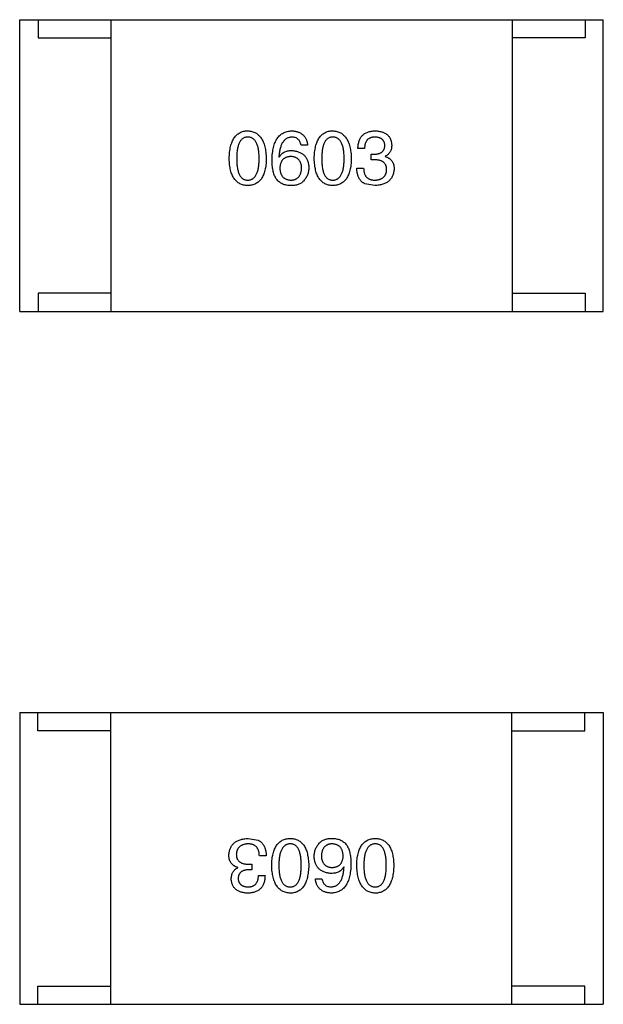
# Model space of a CAD drawing. Header units: inches. Extents: x -100 to 126, y -58 to 58.
# Tile 57 of 118: x 106.6 to 108.2, y -15.34 to -12.64. Entities that reach past the tile are written whole.
import ezdxf

# ---------------------------------------------------------------- set-up
doc = ezdxf.new("R2010")
doc.units = ezdxf.units.IN
doc.header["$LTSCALE"] = 1.21
doc.header["$MEASUREMENT"] = 0
doc.layers.get('0').update_dxf_attribs({"linetype": 'CONTINUOUS'})

msp = doc.modelspace()

# ---------------------------------------------------------------- linework, layer by layer
at = {"color": 7, "linetype": 'Continuous'}
for p, q in [((106.5988, -12.6391), (108.1988, -12.6391)), ((106.5988, -13.4391), (106.5988, -12.6391)), ((106.6488, -12.6391), (106.6488, -12.6891)), ((106.8488, -12.6391), (106.8488, -13.4391)), ((107.9488, -12.6391), (107.9488, -13.4391)), ((108.1488, -12.6391), (108.1488, -12.6891)), ((108.1988, -13.4391), (108.1988, -12.6391)), ((106.6488, -12.6891), (106.8488, -12.6891)), ((108.1488, -12.6891), (107.9488, -12.6891)), ((107.388, -12.9833), (107.3699, -12.9833)), ((107.3093, -13.0152), (107.3101, -13.016)), ((107.5441, -12.9923), (107.526, -12.9923)), ((107.5621, -13.0078), (107.5719, -13.0078)), ((107.5621, -13.0234), (107.5621, -13.0078)), ((107.6006, -13.0136), (107.6006, -13.0144)), ((107.5711, -13.0234), (107.5621, -13.0234)), ((107.5228, -13.0464), (107.5416, -13.0464)), ((107.5719, -13.0939), (107.5449, -13.089)), ((106.8488, -13.3891), (106.6488, -13.3891)), ((106.6488, -13.3891), (106.6488, -13.4391)), ((107.9488, -13.3891), (108.1488, -13.3891)), ((108.1488, -13.3891), (108.1488, -13.4391)), ((106.5988, -13.4391), (108.1988, -13.4391)), ((106.5984, -14.5394), (108.1984, -14.5394)), ((106.5984, -14.5394), (106.5984, -15.3394)), ((106.6484, -14.5894), (106.6484, -14.5394)), ((106.8484, -15.3394), (106.8484, -14.5394)), ((107.9484, -15.3394), (107.9484, -14.5394)), ((108.1484, -14.5894), (108.1484, -14.5394)), ((108.1984, -14.5394), (108.1984, -15.3394)), ((106.8484, -14.5894), (106.6484, -14.5894)), ((107.9484, -14.5894), (108.1484, -14.5894)), ((107.2253, -14.8846), (107.2524, -14.8895)), ((107.2745, -14.9321), (107.2556, -14.9321)), ((107.2261, -14.9551), (107.2351, -14.9551)), ((107.2351, -14.9551), (107.2351, -14.9706)), ((107.1966, -14.9649), (107.1966, -14.9641)), ((107.2351, -14.9706), (107.2253, -14.9706)), ((107.2532, -14.9862), (107.2712, -14.9862)), ((107.488, -14.9633), (107.4871, -14.9624)), ((107.4093, -14.9952), (107.4273, -14.9952)), ((106.6484, -15.2894), (106.8484, -15.2894)), ((106.6484, -15.3394), (106.6484, -15.2894)), ((108.1484, -15.2894), (107.9484, -15.2894)), ((108.1484, -15.3394), (108.1484, -15.2894)), ((106.5984, -15.3394), (108.1984, -15.3394))]:
    msp.add_line(p, q, dxfattribs=at)
for points, knots in [([(107.173, -13.0201), (107.1731, -13.0171), (107.1733, -13.0112), (107.1741, -13.0026), (107.1752, -12.9946), (107.1767, -12.9872), (107.1786, -12.9804), (107.1808, -12.9742), (107.1834, -12.9685), (107.1864, -12.9634), (107.1898, -12.9589), (107.1935, -12.955), (107.1977, -12.9516), (107.2022, -12.9489), (107.2071, -12.9468), (107.2123, -12.9451), (107.218, -12.9442), (107.2219, -12.944), (107.2239, -12.9439)], [0, 0, 0, 0, 0.088823, 0.172287, 0.250296, 0.323438, 0.392244, 0.456221, 0.516635, 0.573871, 0.628, 0.680335, 0.731489, 0.782557, 0.834044, 0.886738, 0.942089, 1, 1, 1, 1]), ([(107.2239, -12.9611), (107.2226, -12.9612), (107.2202, -12.9613), (107.2167, -12.9619), (107.2135, -12.9631), (107.2105, -12.9647), (107.2078, -12.9669), (107.2052, -12.9694), (107.203, -12.9724), (107.201, -12.9759), (107.1992, -12.9799), (107.1977, -12.9843), (107.1964, -12.9891), (107.1953, -12.9944), (107.1945, -13.0002), (107.194, -13.0065), (107.1936, -13.0131), (107.1935, -13.0178), (107.1935, -13.0201)], [0, 0, 0, 0, 0.049764, 0.097007, 0.143217, 0.188577, 0.235116, 0.282997, 0.333719, 0.387776, 0.445989, 0.508679, 0.576563, 0.649481, 0.728235, 0.812722, 0.903548, 1, 1, 1, 1]), ([(107.2239, -12.9439), (107.2258, -12.944), (107.2296, -12.9443), (107.2352, -12.9453), (107.2404, -12.947), (107.2452, -12.9492), (107.2497, -12.952), (107.2538, -12.9553), (107.2575, -12.9593), (107.2609, -12.9638), (107.2639, -12.9689), (107.2665, -12.9745), (107.2688, -12.9808), (107.2707, -12.9875), (107.2722, -12.9949), (107.2734, -13.0028), (107.2743, -13.0113), (107.2745, -13.0171), (107.2747, -13.0201)], [0, 0, 0, 0, 0.057415, 0.112361, 0.16496, 0.216437, 0.267441, 0.318839, 0.371478, 0.426325, 0.483626, 0.544235, 0.608673, 0.677374, 0.750405, 0.828394, 0.911525, 1, 1, 1, 1]), ([(107.255, -13.0201), (107.255, -13.0178), (107.2549, -13.0131), (107.2546, -13.0065), (107.254, -13.0002), (107.2531, -12.9944), (107.252, -12.9891), (107.2507, -12.9843), (107.2491, -12.9799), (107.2473, -12.9759), (107.2452, -12.9725), (107.2429, -12.9694), (107.2403, -12.9669), (107.2375, -12.9647), (107.2345, -12.9631), (107.2311, -12.9619), (107.2276, -12.9613), (107.2251, -12.9612), (107.2239, -12.9611)], [0, 0, 0, 0, 0.095719, 0.185854, 0.269738, 0.347952, 0.420315, 0.487894, 0.550245, 0.608186, 0.662454, 0.713283, 0.761375, 0.808209, 0.854301, 0.901312, 0.949396, 1, 1, 1, 1]), ([(107.2904, -13.0234), (107.2905, -13.0203), (107.2907, -13.0142), (107.2916, -13.0053), (107.2927, -12.997), (107.2943, -12.9894), (107.2963, -12.9823), (107.2987, -12.9758), (107.3014, -12.9699), (107.3047, -12.9646), (107.3082, -12.9599), (107.3122, -12.9558), (107.3166, -12.9523), (107.3214, -12.9494), (107.3267, -12.9471), (107.3323, -12.9454), (107.3383, -12.9443), (107.3424, -12.944), (107.3445, -12.9439)], [0, 0, 0, 0, 0.087517, 0.169686, 0.246944, 0.319347, 0.387088, 0.450961, 0.511075, 0.567974, 0.622351, 0.675039, 0.726853, 0.778688, 0.83093, 0.884738, 0.941043, 1, 1, 1, 1]), ([(107.3445, -12.9611), (107.3432, -12.9612), (107.3407, -12.9614), (107.337, -12.9623), (107.3335, -12.9634), (107.3303, -12.9651), (107.3273, -12.967), (107.3245, -12.9695), (107.322, -12.9723), (107.3196, -12.9755), (107.3175, -12.9791), (107.3157, -12.9831), (107.314, -12.9875), (107.3126, -12.9923), (107.3115, -12.9974), (107.3105, -13.003), (107.3097, -13.009), (107.3094, -13.0131), (107.3093, -13.0152)], [0, 0, 0, 0, 0.054741, 0.107075, 0.158339, 0.208382, 0.258772, 0.310045, 0.362765, 0.417822, 0.475982, 0.537466, 0.602901, 0.673037, 0.747247, 0.826291, 0.910782, 1, 1, 1, 1]), ([(107.3445, -12.9439), (107.3461, -12.944), (107.3492, -12.9443), (107.3537, -12.945), (107.358, -12.946), (107.362, -12.9472), (107.3657, -12.9487), (107.3691, -12.9505), (107.3722, -12.9526), (107.3751, -12.9549), (107.3777, -12.9575), (107.38, -12.9604), (107.382, -12.9636), (107.3838, -12.967), (107.3853, -12.9707), (107.3864, -12.9746), (107.3874, -12.9788), (107.3878, -12.9818), (107.388, -12.9833)], [0, 0, 0, 0, 0.073784, 0.144317, 0.211047, 0.274818, 0.336501, 0.395724, 0.453465, 0.510016, 0.566585, 0.622844, 0.680328, 0.739335, 0.800408, 0.863904, 0.93053, 1, 1, 1, 1]), ([(107.3699, -12.9833), (107.3695, -12.9815), (107.3688, -12.9782), (107.367, -12.9736), (107.3646, -12.9697), (107.3616, -12.9666), (107.3581, -12.9641), (107.3541, -12.9624), (107.3495, -12.9613), (107.3462, -12.9612), (107.3445, -12.9611)], [0, 0, 0, 0, 0.1439, 0.274233, 0.394478, 0.509388, 0.621911, 0.738504, 0.863414, 1, 1, 1, 1]), ([(107.4062, -13.0201), (107.4063, -13.0171), (107.4065, -13.0112), (107.4072, -13.0026), (107.4083, -12.9946), (107.4099, -12.9872), (107.4117, -12.9804), (107.414, -12.9742), (107.4166, -12.9685), (107.4196, -12.9634), (107.4229, -12.9589), (107.4267, -12.955), (107.4308, -12.9516), (107.4353, -12.9489), (107.4402, -12.9468), (107.4455, -12.9451), (107.4511, -12.9442), (107.455, -12.944), (107.457, -12.9439)], [0, 0, 0, 0, 0.088823, 0.172287, 0.250296, 0.323438, 0.392244, 0.456221, 0.516635, 0.573871, 0.628, 0.680335, 0.731489, 0.782557, 0.834044, 0.886738, 0.942089, 1, 1, 1, 1]), ([(107.457, -12.9611), (107.4558, -12.9612), (107.4534, -12.9613), (107.4499, -12.9619), (107.4467, -12.9631), (107.4437, -12.9647), (107.4409, -12.9669), (107.4384, -12.9694), (107.4362, -12.9724), (107.4342, -12.9759), (107.4324, -12.9799), (107.4308, -12.9843), (107.4296, -12.9891), (107.4285, -12.9944), (107.4277, -13.0002), (107.4271, -13.0065), (107.4267, -13.0131), (107.4267, -13.0178), (107.4267, -13.0201)], [0, 0, 0, 0, 0.049764, 0.097007, 0.143217, 0.188577, 0.235116, 0.282997, 0.333719, 0.387776, 0.445989, 0.508679, 0.576563, 0.649481, 0.728235, 0.812722, 0.903548, 1, 1, 1, 1]), ([(107.457, -12.9439), (107.459, -12.944), (107.4628, -12.9443), (107.4683, -12.9453), (107.4735, -12.947), (107.4784, -12.9492), (107.4828, -12.952), (107.4869, -12.9553), (107.4906, -12.9593), (107.494, -12.9638), (107.497, -12.9689), (107.4997, -12.9745), (107.5019, -12.9808), (107.5038, -12.9875), (107.5054, -12.9949), (107.5066, -13.0028), (107.5074, -13.0113), (107.5077, -13.0171), (107.5078, -13.0201)], [0, 0, 0, 0, 0.057415, 0.112361, 0.16496, 0.216437, 0.267441, 0.318839, 0.371478, 0.426325, 0.483626, 0.544235, 0.608673, 0.677374, 0.750405, 0.828394, 0.911525, 1, 1, 1, 1]), ([(107.4881, -13.0201), (107.4881, -13.0178), (107.4881, -13.0131), (107.4877, -13.0065), (107.4871, -13.0002), (107.4863, -12.9944), (107.4852, -12.9891), (107.4839, -12.9843), (107.4823, -12.9799), (107.4805, -12.9759), (107.4784, -12.9725), (107.4761, -12.9694), (107.4735, -12.9669), (107.4707, -12.9647), (107.4676, -12.9631), (107.4643, -12.9619), (107.4607, -12.9613), (107.4583, -12.9612), (107.457, -12.9611)], [0, 0, 0, 0, 0.095719, 0.185854, 0.269738, 0.347952, 0.420315, 0.487894, 0.550245, 0.608186, 0.662454, 0.713283, 0.761375, 0.808209, 0.854301, 0.901312, 0.949396, 1, 1, 1, 1]), ([(107.526, -12.9923), (107.5261, -12.9903), (107.5262, -12.9866), (107.5269, -12.9812), (107.5279, -12.9762), (107.5292, -12.9715), (107.531, -12.9672), (107.533, -12.9632), (107.5354, -12.9596), (107.5383, -12.9564), (107.5414, -12.9535), (107.545, -12.951), (107.5489, -12.9489), (107.5531, -12.9472), (107.5577, -12.9457), (107.5627, -12.9448), (107.568, -12.9441), (107.5717, -12.944), (107.5736, -12.9439)], [0, 0, 0, 0, 0.074804, 0.144899, 0.211458, 0.274554, 0.334363, 0.392059, 0.448123, 0.503024, 0.558154, 0.613471, 0.670844, 0.729926, 0.792003, 0.857405, 0.926768, 1, 1, 1, 1]), ([(107.5728, -12.9611), (107.5716, -12.9611), (107.5694, -12.9612), (107.5663, -12.9616), (107.5633, -12.9622), (107.5605, -12.963), (107.558, -12.9641), (107.5556, -12.9655), (107.5535, -12.967), (107.5516, -12.9689), (107.5499, -12.971), (107.5484, -12.9733), (107.5472, -12.9759), (107.5461, -12.9787), (107.5452, -12.9817), (107.5447, -12.985), (107.5442, -12.9886), (107.5441, -12.991), (107.5441, -12.9923)], [0, 0, 0, 0, 0.069877, 0.136363, 0.198671, 0.257968, 0.315462, 0.370709, 0.425568, 0.479847, 0.535753, 0.592303, 0.651386, 0.713311, 0.778642, 0.84836, 0.921866, 1, 1, 1, 1]), ([(107.5998, -12.9841), (107.5997, -12.9832), (107.5996, -12.9814), (107.5991, -12.9789), (107.5984, -12.9765), (107.5975, -12.9743), (107.5965, -12.9723), (107.5953, -12.9705), (107.5939, -12.9687), (107.5922, -12.9672), (107.5905, -12.9659), (107.5885, -12.9647), (107.5863, -12.9637), (107.584, -12.9628), (107.5814, -12.9622), (107.5787, -12.9616), (107.5758, -12.9613), (107.5738, -12.9612), (107.5728, -12.9611)], [0, 0, 0, 0, 0.067655, 0.132224, 0.194132, 0.253145, 0.309858, 0.366002, 0.421361, 0.47702, 0.532632, 0.590536, 0.65067, 0.713258, 0.779588, 0.848803, 0.921949, 1, 1, 1, 1]), ([(107.5736, -12.9439), (107.5753, -12.944), (107.5787, -12.9442), (107.5835, -12.9448), (107.5881, -12.9457), (107.5923, -12.9469), (107.5963, -12.9483), (107.5999, -12.95), (107.6032, -12.952), (107.6062, -12.9543), (107.6089, -12.9568), (107.6112, -12.9597), (107.6133, -12.9628), (107.615, -12.9662), (107.6164, -12.9699), (107.6175, -12.9738), (107.6183, -12.978), (107.6185, -12.9809), (107.6187, -12.9824)], [0, 0, 0, 0, 0.077845, 0.151584, 0.221397, 0.287366, 0.350104, 0.410398, 0.467998, 0.524388, 0.579979, 0.635152, 0.690917, 0.747936, 0.806661, 0.867861, 0.932479, 1, 1, 1, 1]), ([(107.5719, -13.0078), (107.573, -13.0078), (107.5752, -13.0077), (107.5782, -13.0073), (107.5811, -13.0068), (107.5838, -13.0061), (107.5863, -13.0052), (107.5885, -13.0042), (107.5906, -13.0029), (107.5924, -13.0015), (107.5941, -13), (107.5955, -12.9982), (107.5968, -12.9963), (107.5978, -12.9942), (107.5986, -12.9919), (107.5992, -12.9894), (107.5996, -12.9868), (107.5997, -12.985), (107.5998, -12.9841)], [0, 0, 0, 0, 0.079415, 0.154091, 0.22508, 0.29186, 0.355026, 0.415127, 0.472418, 0.528511, 0.583551, 0.638361, 0.693547, 0.750023, 0.807857, 0.868401, 0.932259, 1, 1, 1, 1]), ([(107.6187, -12.9824), (107.6186, -12.9843), (107.6185, -12.9878), (107.6177, -12.9929), (107.6162, -12.9975), (107.6143, -13.0017), (107.6117, -13.0054), (107.6086, -13.0087), (107.6049, -13.0115), (107.6021, -13.0129), (107.6006, -13.0136)], [0, 0, 0, 0, 0.143686, 0.277942, 0.40333, 0.521785, 0.638573, 0.755208, 0.874773, 1, 1, 1, 1]), ([(107.3101, -13.016), (107.311, -13.0146), (107.3127, -13.0118), (107.3158, -13.0081), (107.3195, -13.0049), (107.3236, -13.0024), (107.3282, -13.0004), (107.3332, -12.999), (107.3387, -12.9981), (107.3425, -12.9981), (107.3445, -12.998)], [0, 0, 0, 0, 0.122276, 0.239997, 0.35611, 0.473903, 0.59404, 0.720428, 0.855383, 1, 1, 1, 1]), ([(107.3421, -13.0144), (107.3409, -13.0145), (107.3386, -13.0146), (107.3354, -13.015), (107.3323, -13.0157), (107.3294, -13.0167), (107.3268, -13.0178), (107.3244, -13.0193), (107.3221, -13.0209), (107.3201, -13.0228), (107.3183, -13.0249), (107.3167, -13.0273), (107.3153, -13.0299), (107.3142, -13.0327), (107.3133, -13.0358), (107.3125, -13.0391), (107.312, -13.0427), (107.3118, -13.0451), (107.3117, -13.0464)], [0, 0, 0, 0, 0.070453, 0.136523, 0.199866, 0.260392, 0.318446, 0.374657, 0.430182, 0.485556, 0.541071, 0.598396, 0.657208, 0.718642, 0.783247, 0.851631, 0.923928, 1, 1, 1, 1]), ([(107.3716, -13.0456), (107.3715, -13.0443), (107.3713, -13.0419), (107.3708, -13.0385), (107.3701, -13.0353), (107.3692, -13.0323), (107.368, -13.0295), (107.3667, -13.0269), (107.3652, -13.0247), (107.3634, -13.0226), (107.3615, -13.0207), (107.3593, -13.0191), (107.3569, -13.0178), (107.3543, -13.0166), (107.3516, -13.0157), (107.3486, -13.015), (107.3454, -13.0146), (107.3432, -13.0145), (107.3421, -13.0144)], [0, 0, 0, 0, 0.076288, 0.14871, 0.216387, 0.281386, 0.342528, 0.402111, 0.4591, 0.514852, 0.569974, 0.625644, 0.682226, 0.740156, 0.800362, 0.863471, 0.930116, 1, 1, 1, 1]), ([(107.3445, -12.998), (107.3463, -12.9982), (107.3499, -12.9985), (107.355, -12.9994), (107.3599, -13.0006), (107.3643, -13.0021), (107.3684, -13.0039), (107.3722, -13.006), (107.3757, -13.0085), (107.3788, -13.0113), (107.3816, -13.0144), (107.384, -13.0178), (107.3861, -13.0215), (107.3878, -13.0255), (107.3892, -13.0299), (107.3902, -13.0346), (107.391, -13.0395), (107.3912, -13.043), (107.3912, -13.0447)], [0, 0, 0, 0, 0.074228, 0.144548, 0.211288, 0.274576, 0.335162, 0.393915, 0.450599, 0.506657, 0.562409, 0.618617, 0.676096, 0.735061, 0.79654, 0.860906, 0.928473, 1, 1, 1, 1]), ([(107.6006, -13.0144), (107.6016, -13.0147), (107.6036, -13.0154), (107.6064, -13.0165), (107.609, -13.0178), (107.6114, -13.0192), (107.6136, -13.0208), (107.6156, -13.0226), (107.6175, -13.0244), (107.6191, -13.0265), (107.6205, -13.0287), (107.6218, -13.031), (107.6229, -13.0335), (107.6237, -13.0361), (107.6244, -13.0389), (107.6248, -13.0418), (107.6252, -13.0448), (107.6252, -13.0469), (107.6252, -13.048)], [0, 0, 0, 0, 0.069445, 0.136039, 0.200011, 0.261745, 0.322328, 0.381403, 0.438864, 0.496655, 0.554398, 0.612391, 0.672266, 0.733005, 0.79604, 0.861293, 0.928785, 1, 1, 1, 1]), ([(107.2239, -13.0939), (107.2219, -13.0938), (107.218, -13.0936), (107.2124, -13.0927), (107.2071, -13.0912), (107.2022, -13.0891), (107.1977, -13.0865), (107.1935, -13.0832), (107.1898, -13.0794), (107.1864, -13.075), (107.1834, -13.0701), (107.1808, -13.0646), (107.1786, -13.0586), (107.1767, -13.052), (107.1752, -13.0448), (107.1741, -13.0371), (107.1733, -13.0288), (107.1731, -13.0231), (107.173, -13.0201)], [0, 0, 0, 0, 0.059135, 0.115606, 0.169241, 0.221578, 0.273261, 0.324749, 0.377329, 0.431642, 0.488541, 0.548597, 0.612232, 0.680174, 0.752504, 0.829777, 0.912307, 1, 1, 1, 1]), ([(107.1935, -13.0201), (107.1935, -13.0225), (107.1936, -13.0271), (107.194, -13.0338), (107.1945, -13.0401), (107.1953, -13.0458), (107.1964, -13.0511), (107.1977, -13.056), (107.1992, -13.0604), (107.201, -13.0643), (107.203, -13.0678), (107.2053, -13.0709), (107.2078, -13.0734), (107.2105, -13.0755), (107.2135, -13.0772), (107.2167, -13.0783), (107.2202, -13.079), (107.2226, -13.0791), (107.2239, -13.0792)], [0, 0, 0, 0, 0.096457, 0.187288, 0.27178, 0.350132, 0.423455, 0.491343, 0.554037, 0.612253, 0.666313, 0.717038, 0.764921, 0.811214, 0.856775, 0.902988, 0.950234, 1, 1, 1, 1]), ([(107.2239, -13.0792), (107.2251, -13.0791), (107.2276, -13.0789), (107.2311, -13.0782), (107.2345, -13.0769), (107.2375, -13.0752), (107.2404, -13.0731), (107.2429, -13.0705), (107.2452, -13.0674), (107.2473, -13.0639), (107.2492, -13.06), (107.2507, -13.0556), (107.2521, -13.0508), (107.2531, -13.0455), (107.254, -13.0398), (107.2546, -13.0337), (107.2549, -13.027), (107.255, -13.0225), (107.255, -13.0201)], [0, 0, 0, 0, 0.050879, 0.099377, 0.146973, 0.193618, 0.240619, 0.289461, 0.34047, 0.395283, 0.453059, 0.515633, 0.582666, 0.655287, 0.732971, 0.815933, 0.905166, 1, 1, 1, 1]), ([(107.2747, -13.0201), (107.2746, -13.0231), (107.2744, -13.0288), (107.2736, -13.0371), (107.2725, -13.0448), (107.271, -13.052), (107.2691, -13.0586), (107.2669, -13.0646), (107.2643, -13.0701), (107.2613, -13.0751), (107.2579, -13.0794), (107.2542, -13.0832), (107.25, -13.0865), (107.2455, -13.0891), (107.2406, -13.0912), (107.2353, -13.0927), (107.2297, -13.0936), (107.2258, -13.0938), (107.2239, -13.0939)], [0, 0, 0, 0, 0.08769, 0.170218, 0.24749, 0.319818, 0.387758, 0.451391, 0.511445, 0.568185, 0.622681, 0.67526, 0.726746, 0.778428, 0.830764, 0.884397, 0.940866, 1, 1, 1, 1]), ([(107.3011, -13.0742), (107.3002, -13.0727), (107.2985, -13.0695), (107.2963, -13.0642), (107.2945, -13.0585), (107.293, -13.0524), (107.2918, -13.0458), (107.291, -13.0388), (107.2905, -13.0312), (107.2904, -13.0261), (107.2904, -13.0234)], [0, 0, 0, 0, 0.101889, 0.209155, 0.322694, 0.442863, 0.569758, 0.70479, 0.848502, 1, 1, 1, 1]), ([(107.457, -13.0939), (107.455, -13.0938), (107.4511, -13.0936), (107.4455, -13.0927), (107.4403, -13.0912), (107.4354, -13.0891), (107.4308, -13.0865), (107.4267, -13.0832), (107.4229, -13.0794), (107.4196, -13.075), (107.4166, -13.0701), (107.414, -13.0646), (107.4117, -13.0586), (107.4099, -13.052), (107.4083, -13.0448), (107.4073, -13.0371), (107.4065, -13.0288), (107.4063, -13.0231), (107.4062, -13.0201)], [0, 0, 0, 0, 0.059135, 0.115606, 0.169241, 0.221578, 0.273261, 0.324749, 0.377329, 0.431642, 0.488541, 0.548597, 0.612232, 0.680174, 0.752504, 0.829777, 0.912307, 1, 1, 1, 1]), ([(107.4267, -13.0201), (107.4267, -13.0225), (107.4267, -13.0271), (107.4271, -13.0338), (107.4277, -13.0401), (107.4285, -13.0458), (107.4296, -13.0511), (107.4308, -13.056), (107.4324, -13.0604), (107.4342, -13.0643), (107.4362, -13.0678), (107.4384, -13.0709), (107.4409, -13.0734), (107.4437, -13.0755), (107.4467, -13.0772), (107.4499, -13.0783), (107.4534, -13.079), (107.4558, -13.0791), (107.457, -13.0792)], [0, 0, 0, 0, 0.096457, 0.187288, 0.27178, 0.350132, 0.423455, 0.491343, 0.554037, 0.612253, 0.666313, 0.717038, 0.764921, 0.811214, 0.856775, 0.902988, 0.950234, 1, 1, 1, 1]), ([(107.457, -13.0792), (107.4583, -13.0791), (107.4607, -13.0789), (107.4643, -13.0782), (107.4676, -13.0769), (107.4707, -13.0752), (107.4735, -13.0731), (107.4761, -13.0705), (107.4784, -13.0674), (107.4805, -13.0639), (107.4823, -13.06), (107.4839, -13.0556), (107.4852, -13.0508), (107.4863, -13.0455), (107.4871, -13.0398), (107.4877, -13.0337), (107.4881, -13.027), (107.4881, -13.0225), (107.4881, -13.0201)], [0, 0, 0, 0, 0.050879, 0.099377, 0.146973, 0.193618, 0.240619, 0.289461, 0.34047, 0.395283, 0.453059, 0.515633, 0.582666, 0.655287, 0.732971, 0.815933, 0.905166, 1, 1, 1, 1]), ([(107.5078, -13.0201), (107.5077, -13.0231), (107.5075, -13.0288), (107.5068, -13.0371), (107.5057, -13.0448), (107.5041, -13.052), (107.5023, -13.0586), (107.5, -13.0646), (107.4974, -13.0701), (107.4944, -13.0751), (107.4911, -13.0794), (107.4873, -13.0832), (107.4832, -13.0865), (107.4786, -13.0891), (107.4738, -13.0912), (107.4685, -13.0927), (107.4629, -13.0936), (107.459, -13.0938), (107.457, -13.0939)], [0, 0, 0, 0, 0.08769, 0.170218, 0.24749, 0.319818, 0.387758, 0.451391, 0.511445, 0.568185, 0.622681, 0.67526, 0.726746, 0.778428, 0.830764, 0.884397, 0.940866, 1, 1, 1, 1]), ([(107.6047, -13.0505), (107.6047, -13.0494), (107.6047, -13.0473), (107.6043, -13.0442), (107.6036, -13.0413), (107.6027, -13.0386), (107.6015, -13.0362), (107.6, -13.034), (107.5983, -13.0319), (107.5963, -13.0301), (107.5941, -13.0285), (107.5916, -13.0271), (107.5888, -13.026), (107.5858, -13.0251), (107.5825, -13.0243), (107.5789, -13.0238), (107.5751, -13.0235), (107.5725, -13.0234), (107.5711, -13.0234)], [0, 0, 0, 0, 0.066518, 0.129194, 0.188613, 0.245254, 0.300032, 0.353805, 0.407079, 0.461108, 0.516272, 0.574141, 0.634837, 0.699275, 0.767504, 0.840272, 0.917505, 1, 1, 1, 1]), ([(107.3117, -13.0464), (107.3118, -13.0477), (107.312, -13.0502), (107.3125, -13.0538), (107.3133, -13.0572), (107.3142, -13.0604), (107.3154, -13.0633), (107.3169, -13.0659), (107.3184, -13.0684), (107.3203, -13.0706), (107.3223, -13.0725), (107.3247, -13.0742), (107.3271, -13.0757), (107.3299, -13.0768), (107.3328, -13.0778), (107.336, -13.0785), (107.3394, -13.079), (107.3417, -13.0791), (107.3429, -13.0792)], [0, 0, 0, 0, 0.076467, 0.148148, 0.216496, 0.280559, 0.342274, 0.401168, 0.458322, 0.514073, 0.569257, 0.62465, 0.68124, 0.739113, 0.799947, 0.862804, 0.929597, 1, 1, 1, 1]), ([(107.3429, -13.0792), (107.344, -13.0791), (107.3461, -13.0789), (107.3492, -13.0783), (107.3521, -13.0776), (107.3548, -13.0765), (107.3573, -13.0752), (107.3596, -13.0737), (107.3617, -13.072), (107.3636, -13.07), (107.3654, -13.0677), (107.3668, -13.0652), (107.3682, -13.0626), (107.3692, -13.0596), (107.3701, -13.0564), (107.3708, -13.053), (107.3713, -13.0494), (107.3715, -13.0468), (107.3716, -13.0456)], [0, 0, 0, 0, 0.066682, 0.130303, 0.190802, 0.248749, 0.30534, 0.361219, 0.415721, 0.471765, 0.528279, 0.586428, 0.64659, 0.710143, 0.776461, 0.846692, 0.921137, 1, 1, 1, 1]), ([(107.3912, -13.0447), (107.3912, -13.0465), (107.3911, -13.0499), (107.3904, -13.055), (107.3893, -13.0599), (107.3877, -13.0647), (107.3855, -13.0692), (107.383, -13.0736), (107.38, -13.0777), (107.3777, -13.0803), (107.3765, -13.0816)], [0, 0, 0, 0, 0.12904, 0.253809, 0.377066, 0.499122, 0.621469, 0.744665, 0.870607, 1, 1, 1, 1]), ([(107.5449, -13.089), (107.544, -13.0886), (107.5423, -13.0877), (107.5399, -13.0862), (107.5376, -13.0845), (107.5355, -13.0827), (107.5335, -13.0806), (107.5317, -13.0784), (107.5301, -13.076), (107.5287, -13.0734), (107.5274, -13.0706), (107.5262, -13.0677), (107.5252, -13.0646), (107.5244, -13.0613), (107.5238, -13.0578), (107.5232, -13.0542), (107.5229, -13.0503), (107.5228, -13.0477), (107.5228, -13.0464)], [0, 0, 0, 0, 0.056906, 0.113264, 0.168825, 0.223843, 0.279195, 0.335267, 0.392098, 0.450414, 0.51054, 0.572219, 0.636652, 0.703156, 0.773102, 0.845505, 0.921063, 1, 1, 1, 1]), ([(107.5416, -13.0464), (107.5417, -13.0477), (107.5418, -13.0503), (107.5422, -13.054), (107.5429, -13.0575), (107.5438, -13.0607), (107.5449, -13.0636), (107.5463, -13.0664), (107.5479, -13.0688), (107.5498, -13.071), (107.5518, -13.0729), (107.5541, -13.0746), (107.5567, -13.076), (107.5595, -13.0772), (107.5625, -13.0781), (107.5657, -13.0787), (107.5691, -13.0791), (107.5715, -13.0791), (107.5728, -13.0792)], [0, 0, 0, 0, 0.07723, 0.149593, 0.217944, 0.282232, 0.34411, 0.402297, 0.458791, 0.513966, 0.568538, 0.623291, 0.679957, 0.737243, 0.798142, 0.86118, 0.928728, 1, 1, 1, 1]), ([(107.6252, -13.048), (107.6251, -13.0498), (107.6248, -13.0533), (107.6239, -13.0583), (107.6227, -13.0631), (107.6211, -13.0675), (107.6191, -13.0715), (107.6166, -13.0752), (107.6139, -13.0786), (107.6107, -13.0817), (107.6072, -13.0844), (107.6032, -13.0868), (107.5989, -13.0888), (107.5943, -13.0905), (107.5892, -13.0919), (107.5838, -13.0929), (107.578, -13.0936), (107.574, -13.0938), (107.5719, -13.0939)], [0, 0, 0, 0, 0.068236, 0.132937, 0.194125, 0.253174, 0.310181, 0.365986, 0.421096, 0.476216, 0.532352, 0.590232, 0.649824, 0.71274, 0.778406, 0.848058, 0.921922, 1, 1, 1, 1]), ([(107.5728, -13.0792), (107.574, -13.0791), (107.5764, -13.0789), (107.5798, -13.0784), (107.5831, -13.0777), (107.5861, -13.0768), (107.5889, -13.0757), (107.5915, -13.0744), (107.5938, -13.0729), (107.596, -13.0712), (107.5978, -13.0693), (107.5995, -13.0672), (107.6009, -13.0649), (107.6022, -13.0624), (107.6032, -13.0597), (107.6039, -13.0568), (107.6045, -13.0537), (107.6046, -13.0516), (107.6047, -13.0505)], [0, 0, 0, 0, 0.076694, 0.149502, 0.218019, 0.283183, 0.345589, 0.405199, 0.462852, 0.519478, 0.575313, 0.630559, 0.687006, 0.744638, 0.804006, 0.866059, 0.931486, 1, 1, 1, 1]), ([(107.3396, -13.0939), (107.3375, -13.0938), (107.3335, -13.0936), (107.3277, -13.0925), (107.3223, -13.0909), (107.3172, -13.0887), (107.3126, -13.0859), (107.3083, -13.0826), (107.3044, -13.0787), (107.3022, -13.0758), (107.3011, -13.0742)], [0, 0, 0, 0, 0.137449, 0.267856, 0.393219, 0.514735, 0.63397, 0.753734, 0.874967, 1, 1, 1, 1]), ([(107.3765, -13.0816), (107.3756, -13.0827), (107.3737, -13.0848), (107.3702, -13.0874), (107.3663, -13.0896), (107.3619, -13.0914), (107.357, -13.0927), (107.3516, -13.0935), (107.3458, -13.094), (107.3417, -13.0939), (107.3396, -13.0939)], [0, 0, 0, 0, 0.105033, 0.21147, 0.321511, 0.438526, 0.563605, 0.698055, 0.843218, 1, 1, 1, 1]), ([(107.172, -14.9305), (107.1722, -14.9287), (107.1724, -14.9252), (107.1733, -14.9201), (107.1745, -14.9154), (107.1762, -14.911), (107.1782, -14.907), (107.1806, -14.9032), (107.1834, -14.8998), (107.1865, -14.8968), (107.1901, -14.8941), (107.194, -14.8917), (107.1983, -14.8897), (107.203, -14.888), (107.208, -14.8866), (107.2134, -14.8855), (107.2193, -14.8849), (107.2233, -14.8847), (107.2253, -14.8846)], [0, 0, 0, 0, 0.068236, 0.132937, 0.194125, 0.253174, 0.310181, 0.365986, 0.421096, 0.476216, 0.532352, 0.590232, 0.649824, 0.71274, 0.778406, 0.848058, 0.921922, 1, 1, 1, 1]), ([(107.2245, -14.8993), (107.2233, -14.8994), (107.2209, -14.8996), (107.2174, -14.9001), (107.2142, -14.9008), (107.2112, -14.9017), (107.2084, -14.9027), (107.2058, -14.9041), (107.2034, -14.9056), (107.2013, -14.9073), (107.1994, -14.9092), (107.1977, -14.9113), (107.1963, -14.9136), (107.1951, -14.9161), (107.1941, -14.9188), (107.1933, -14.9217), (107.1928, -14.9248), (107.1926, -14.9269), (107.1925, -14.928)], [0, 0, 0, 0, 0.076694, 0.149502, 0.218019, 0.283183, 0.345589, 0.405199, 0.462852, 0.519478, 0.575313, 0.630559, 0.687006, 0.744638, 0.804006, 0.866059, 0.931486, 1, 1, 1, 1]), ([(107.2556, -14.9321), (107.2556, -14.9308), (107.2555, -14.9282), (107.255, -14.9245), (107.2544, -14.921), (107.2534, -14.9178), (107.2523, -14.9148), (107.2509, -14.9121), (107.2493, -14.9097), (107.2475, -14.9075), (107.2454, -14.9056), (107.2431, -14.9039), (107.2406, -14.9025), (107.2378, -14.9013), (107.2348, -14.9004), (107.2316, -14.8998), (107.2281, -14.8994), (107.2257, -14.8993), (107.2245, -14.8993)], [0, 0, 0, 0, 0.07723, 0.149593, 0.217944, 0.282232, 0.34411, 0.402297, 0.458791, 0.513966, 0.568538, 0.623291, 0.679957, 0.737243, 0.798142, 0.86118, 0.928728, 1, 1, 1, 1]), ([(107.2524, -14.8895), (107.2532, -14.8899), (107.255, -14.8907), (107.2574, -14.8923), (107.2597, -14.8939), (107.2618, -14.8958), (107.2637, -14.8979), (107.2655, -14.9001), (107.2671, -14.9025), (107.2686, -14.9051), (107.2699, -14.9078), (107.2711, -14.9108), (107.272, -14.9139), (107.2728, -14.9172), (107.2735, -14.9207), (107.274, -14.9243), (107.2743, -14.9282), (107.2744, -14.9308), (107.2745, -14.9321)], [0, 0, 0, 0, 0.056906, 0.113264, 0.168825, 0.223843, 0.279195, 0.335267, 0.392098, 0.450414, 0.51054, 0.572219, 0.636652, 0.703156, 0.773102, 0.845505, 0.921063, 1, 1, 1, 1]), ([(107.2894, -14.9583), (107.2895, -14.9554), (107.2897, -14.9497), (107.2905, -14.9414), (107.2916, -14.9337), (107.2931, -14.9265), (107.295, -14.9199), (107.2972, -14.9139), (107.2998, -14.9084), (107.3028, -14.9034), (107.3062, -14.8991), (107.3099, -14.8953), (107.3141, -14.892), (107.3186, -14.8894), (107.3235, -14.8873), (107.3287, -14.8858), (107.3344, -14.8848), (107.3383, -14.8847), (107.3402, -14.8846)], [0, 0, 0, 0, 0.08769, 0.170218, 0.24749, 0.319818, 0.387758, 0.451391, 0.511445, 0.568185, 0.622681, 0.67526, 0.726746, 0.778428, 0.830764, 0.884397, 0.940866, 1, 1, 1, 1]), ([(107.3402, -14.8993), (107.339, -14.8994), (107.3365, -14.8996), (107.333, -14.9003), (107.3296, -14.9016), (107.3266, -14.9033), (107.3237, -14.9054), (107.3212, -14.908), (107.3188, -14.911), (107.3168, -14.9145), (107.3149, -14.9185), (107.3134, -14.9228), (107.312, -14.9277), (107.311, -14.933), (107.3101, -14.9387), (107.3095, -14.9448), (107.3092, -14.9514), (107.3091, -14.956), (107.3091, -14.9583)], [0, 0, 0, 0, 0.050879, 0.099377, 0.146973, 0.193618, 0.240619, 0.289461, 0.34047, 0.395283, 0.453059, 0.515633, 0.582666, 0.655287, 0.732971, 0.815933, 0.905166, 1, 1, 1, 1]), ([(107.3402, -14.8846), (107.3422, -14.8847), (107.3461, -14.8848), (107.3517, -14.8858), (107.357, -14.8873), (107.3619, -14.8894), (107.3664, -14.892), (107.3706, -14.8953), (107.3743, -14.899), (107.3776, -14.9034), (107.3807, -14.9084), (107.3833, -14.9139), (107.3855, -14.9199), (107.3874, -14.9265), (107.3889, -14.9337), (107.39, -14.9414), (107.3908, -14.9497), (107.391, -14.9554), (107.3911, -14.9583)], [0, 0, 0, 0, 0.059135, 0.115606, 0.169241, 0.221578, 0.273261, 0.324749, 0.377329, 0.431642, 0.488541, 0.548597, 0.612232, 0.680174, 0.752504, 0.829777, 0.912307, 1, 1, 1, 1]), ([(107.3706, -14.9583), (107.3706, -14.956), (107.3705, -14.9513), (107.3701, -14.9447), (107.3696, -14.9384), (107.3688, -14.9326), (107.3677, -14.9273), (107.3664, -14.9225), (107.3649, -14.9181), (107.3631, -14.9141), (107.3611, -14.9106), (107.3588, -14.9076), (107.3563, -14.9051), (107.3536, -14.903), (107.3506, -14.9013), (107.3473, -14.9001), (107.3439, -14.8995), (107.3415, -14.8994), (107.3402, -14.8993)], [0, 0, 0, 0, 0.096457, 0.187288, 0.27178, 0.350132, 0.423455, 0.491343, 0.554037, 0.612253, 0.666313, 0.717038, 0.764921, 0.811214, 0.856775, 0.902988, 0.950234, 1, 1, 1, 1]), ([(107.406, -14.9338), (107.4061, -14.932), (107.4062, -14.9286), (107.4068, -14.9235), (107.408, -14.9186), (107.4096, -14.9138), (107.4117, -14.9093), (107.4142, -14.9049), (107.4173, -14.9007), (107.4196, -14.8982), (107.4208, -14.8969)], [0, 0, 0, 0, 0.12904, 0.253809, 0.377066, 0.499122, 0.621469, 0.744665, 0.870607, 1, 1, 1, 1]), ([(107.4208, -14.8969), (107.4217, -14.8958), (107.4236, -14.8937), (107.4271, -14.8911), (107.431, -14.8889), (107.4354, -14.8871), (107.4403, -14.8858), (107.4456, -14.8849), (107.4515, -14.8845), (107.4555, -14.8845), (107.4576, -14.8846)], [0, 0, 0, 0, 0.105033, 0.21147, 0.321511, 0.438526, 0.563605, 0.698055, 0.843218, 1, 1, 1, 1]), ([(107.4544, -14.8993), (107.4533, -14.8994), (107.4511, -14.8996), (107.448, -14.9001), (107.4451, -14.9009), (107.4424, -14.902), (107.4399, -14.9033), (107.4376, -14.9048), (107.4355, -14.9065), (107.4336, -14.9085), (107.4319, -14.9108), (107.4304, -14.9132), (107.4291, -14.9159), (107.428, -14.9189), (107.4271, -14.9221), (107.4264, -14.9255), (107.4259, -14.9291), (107.4258, -14.9316), (107.4257, -14.9329)], [0, 0, 0, 0, 0.066682, 0.130303, 0.190802, 0.248749, 0.30534, 0.361219, 0.415721, 0.471765, 0.528279, 0.586428, 0.64659, 0.710143, 0.776461, 0.846692, 0.921137, 1, 1, 1, 1]), ([(107.4855, -14.9321), (107.4854, -14.9308), (107.4853, -14.9283), (107.4847, -14.9247), (107.484, -14.9213), (107.483, -14.9181), (107.4819, -14.9152), (107.4804, -14.9125), (107.4788, -14.9101), (107.4769, -14.9079), (107.4749, -14.9059), (107.4726, -14.9043), (107.4701, -14.9028), (107.4674, -14.9016), (107.4644, -14.9007), (107.4613, -14.9), (107.4579, -14.8995), (107.4556, -14.8994), (107.4544, -14.8993)], [0, 0, 0, 0, 0.076467, 0.148148, 0.216496, 0.280559, 0.342274, 0.401168, 0.458322, 0.514073, 0.569257, 0.62465, 0.68124, 0.739113, 0.799947, 0.862804, 0.929597, 1, 1, 1, 1]), ([(107.4576, -14.8846), (107.4597, -14.8847), (107.4637, -14.8849), (107.4695, -14.886), (107.475, -14.8876), (107.48, -14.8898), (107.4847, -14.8926), (107.4889, -14.8959), (107.4929, -14.8998), (107.4951, -14.9027), (107.4962, -14.9042)], [0, 0, 0, 0, 0.137449, 0.267856, 0.393219, 0.514735, 0.63397, 0.753734, 0.874967, 1, 1, 1, 1]), ([(107.4962, -14.9042), (107.497, -14.9058), (107.4988, -14.909), (107.501, -14.9142), (107.5028, -14.9199), (107.5042, -14.9261), (107.5054, -14.9327), (107.5062, -14.9397), (107.5068, -14.9472), (107.5068, -14.9524), (107.5068, -14.9551)], [0, 0, 0, 0, 0.101889, 0.209155, 0.322694, 0.442863, 0.569758, 0.70479, 0.848502, 1, 1, 1, 1]), ([(107.5226, -14.9583), (107.5227, -14.9554), (107.5229, -14.9497), (107.5236, -14.9414), (107.5247, -14.9337), (107.5263, -14.9265), (107.5281, -14.9199), (107.5304, -14.9139), (107.533, -14.9084), (107.536, -14.9034), (107.5393, -14.8991), (107.5431, -14.8953), (107.5472, -14.892), (107.5517, -14.8894), (107.5566, -14.8873), (107.5619, -14.8858), (107.5675, -14.8848), (107.5714, -14.8847), (107.5734, -14.8846)], [0, 0, 0, 0, 0.08769, 0.170218, 0.24749, 0.319818, 0.387758, 0.451391, 0.511445, 0.568185, 0.622681, 0.67526, 0.726746, 0.778428, 0.830764, 0.884397, 0.940866, 1, 1, 1, 1]), ([(107.5734, -14.8993), (107.5721, -14.8994), (107.5697, -14.8996), (107.5661, -14.9003), (107.5628, -14.9016), (107.5597, -14.9033), (107.5569, -14.9054), (107.5543, -14.908), (107.552, -14.911), (107.5499, -14.9145), (107.5481, -14.9185), (107.5465, -14.9228), (107.5452, -14.9277), (107.5441, -14.933), (107.5433, -14.9387), (107.5427, -14.9448), (107.5423, -14.9514), (107.5423, -14.956), (107.5422, -14.9583)], [0, 0, 0, 0, 0.050879, 0.099377, 0.146973, 0.193618, 0.240619, 0.289461, 0.34047, 0.395283, 0.453059, 0.515633, 0.582666, 0.655287, 0.732971, 0.815933, 0.905166, 1, 1, 1, 1]), ([(107.5734, -14.8846), (107.5754, -14.8847), (107.5793, -14.8848), (107.5849, -14.8858), (107.5901, -14.8873), (107.595, -14.8894), (107.5996, -14.892), (107.6037, -14.8953), (107.6075, -14.899), (107.6108, -14.9034), (107.6138, -14.9084), (107.6164, -14.9139), (107.6187, -14.9199), (107.6205, -14.9265), (107.6221, -14.9337), (107.6231, -14.9414), (107.6239, -14.9497), (107.6241, -14.9554), (107.6242, -14.9583)], [0, 0, 0, 0, 0.059135, 0.115606, 0.169241, 0.221578, 0.273261, 0.324749, 0.377329, 0.431642, 0.488541, 0.548597, 0.612232, 0.680174, 0.752504, 0.829777, 0.912307, 1, 1, 1, 1]), ([(107.6037, -14.9583), (107.6037, -14.956), (107.6037, -14.9513), (107.6033, -14.9447), (107.6027, -14.9384), (107.6019, -14.9326), (107.6008, -14.9273), (107.5996, -14.9225), (107.598, -14.9181), (107.5962, -14.9141), (107.5942, -14.9106), (107.592, -14.9076), (107.5895, -14.9051), (107.5867, -14.903), (107.5837, -14.9013), (107.5805, -14.9001), (107.577, -14.8995), (107.5746, -14.8994), (107.5734, -14.8993)], [0, 0, 0, 0, 0.096457, 0.187288, 0.27178, 0.350132, 0.423455, 0.491343, 0.554037, 0.612253, 0.666313, 0.717038, 0.764921, 0.811214, 0.856775, 0.902988, 0.950234, 1, 1, 1, 1]), ([(107.1966, -14.9641), (107.1956, -14.9638), (107.1937, -14.9631), (107.1909, -14.962), (107.1883, -14.9607), (107.1859, -14.9593), (107.1837, -14.9576), (107.1816, -14.9559), (107.1798, -14.9541), (107.1781, -14.952), (107.1767, -14.9498), (107.1754, -14.9475), (107.1744, -14.945), (107.1735, -14.9424), (107.1728, -14.9396), (107.1724, -14.9367), (107.1721, -14.9336), (107.172, -14.9315), (107.172, -14.9305)], [0, 0, 0, 0, 0.069445, 0.136039, 0.200011, 0.261745, 0.322328, 0.381403, 0.438864, 0.496655, 0.554398, 0.612391, 0.672266, 0.733005, 0.79604, 0.861293, 0.928785, 1, 1, 1, 1]), ([(107.1925, -14.928), (107.1925, -14.9291), (107.1926, -14.9312), (107.193, -14.9343), (107.1937, -14.9372), (107.1946, -14.9398), (107.1957, -14.9423), (107.1972, -14.9445), (107.1989, -14.9466), (107.2009, -14.9483), (107.2032, -14.9499), (107.2057, -14.9513), (107.2084, -14.9525), (107.2115, -14.9534), (107.2148, -14.9542), (107.2183, -14.9547), (107.2221, -14.955), (107.2248, -14.9551), (107.2261, -14.9551)], [0, 0, 0, 0, 0.066518, 0.129194, 0.188613, 0.245254, 0.300032, 0.353805, 0.407079, 0.461108, 0.516272, 0.574141, 0.634837, 0.699275, 0.767504, 0.840272, 0.917505, 1, 1, 1, 1]), ([(107.4552, -14.9641), (107.4563, -14.964), (107.4586, -14.9639), (107.4619, -14.9635), (107.465, -14.9628), (107.4678, -14.9618), (107.4705, -14.9607), (107.4729, -14.9592), (107.4751, -14.9576), (107.4771, -14.9557), (107.479, -14.9536), (107.4805, -14.9512), (107.4819, -14.9486), (107.4831, -14.9458), (107.484, -14.9427), (107.4848, -14.9394), (107.4853, -14.9358), (107.4854, -14.9334), (107.4855, -14.9321)], [0, 0, 0, 0, 0.070453, 0.136523, 0.199866, 0.260392, 0.318446, 0.374657, 0.430182, 0.485556, 0.541071, 0.598396, 0.657208, 0.718642, 0.783247, 0.851631, 0.923928, 1, 1, 1, 1]), ([(107.3402, -15.0346), (107.3383, -15.0345), (107.3345, -15.0342), (107.3289, -15.0331), (107.3237, -15.0315), (107.3189, -15.0293), (107.3144, -15.0265), (107.3103, -15.0231), (107.3066, -15.0192), (107.3032, -15.0147), (107.3002, -15.0096), (107.2976, -15.0039), (107.2953, -14.9977), (107.2934, -14.9909), (107.2919, -14.9836), (107.2907, -14.9757), (107.2898, -14.9672), (107.2896, -14.9614), (107.2894, -14.9583)], [0, 0, 0, 0, 0.057415, 0.112361, 0.16496, 0.216437, 0.267441, 0.318839, 0.371478, 0.426325, 0.483626, 0.544235, 0.608673, 0.677374, 0.750405, 0.828394, 0.911525, 1, 1, 1, 1]), ([(107.3091, -14.9583), (107.3091, -14.9607), (107.3092, -14.9653), (107.3095, -14.972), (107.3101, -14.9783), (107.311, -14.984), (107.3121, -14.9894), (107.3134, -14.9942), (107.3149, -14.9986), (107.3168, -15.0026), (107.3189, -15.006), (107.3212, -15.0091), (107.3237, -15.0116), (107.3265, -15.0138), (107.3296, -15.0154), (107.333, -15.0165), (107.3365, -15.0172), (107.339, -15.0173), (107.3402, -15.0174)], [0, 0, 0, 0, 0.095719, 0.185854, 0.269738, 0.347952, 0.420315, 0.487894, 0.550245, 0.608186, 0.662454, 0.713283, 0.761375, 0.808209, 0.854301, 0.901312, 0.949396, 1, 1, 1, 1]), ([(107.3402, -15.0174), (107.3415, -15.0173), (107.3439, -15.0172), (107.3473, -15.0165), (107.3506, -15.0154), (107.3536, -15.0137), (107.3563, -15.0116), (107.3588, -15.0091), (107.3611, -15.006), (107.3631, -15.0025), (107.3649, -14.9986), (107.3664, -14.9942), (107.3677, -14.9893), (107.3688, -14.984), (107.3696, -14.9783), (107.3701, -14.972), (107.3705, -14.9653), (107.3706, -14.9607), (107.3706, -14.9583)], [0, 0, 0, 0, 0.049764, 0.097007, 0.143217, 0.188577, 0.235116, 0.282997, 0.333719, 0.387776, 0.445989, 0.508679, 0.576563, 0.649481, 0.728235, 0.812722, 0.903548, 1, 1, 1, 1]), ([(107.3911, -14.9583), (107.391, -14.9614), (107.3908, -14.9673), (107.39, -14.9759), (107.3889, -14.9838), (107.3874, -14.9912), (107.3855, -14.9981), (107.3833, -15.0043), (107.3807, -15.01), (107.3777, -15.0151), (107.3743, -15.0196), (107.3706, -15.0235), (107.3664, -15.0269), (107.3619, -15.0296), (107.357, -15.0317), (107.3518, -15.0333), (107.3461, -15.0343), (107.3422, -15.0345), (107.3402, -15.0346)], [0, 0, 0, 0, 0.088823, 0.172287, 0.250296, 0.323438, 0.392244, 0.456221, 0.516635, 0.573871, 0.628, 0.680335, 0.731489, 0.782557, 0.834044, 0.886738, 0.942089, 1, 1, 1, 1]), ([(107.4527, -14.9805), (107.4509, -14.9803), (107.4473, -14.98), (107.4422, -14.9791), (107.4374, -14.9779), (107.4329, -14.9764), (107.4288, -14.9746), (107.425, -14.9725), (107.4216, -14.97), (107.4185, -14.9672), (107.4157, -14.9641), (107.4133, -14.9607), (107.4112, -14.957), (107.4094, -14.9529), (107.4081, -14.9486), (107.407, -14.9439), (107.4063, -14.9389), (107.4061, -14.9355), (107.406, -14.9338)], [0, 0, 0, 0, 0.074228, 0.144548, 0.211288, 0.274576, 0.335162, 0.393915, 0.450599, 0.506657, 0.562409, 0.618617, 0.676096, 0.735061, 0.79654, 0.860906, 0.928473, 1, 1, 1, 1]), ([(107.4257, -14.9329), (107.4258, -14.9342), (107.4259, -14.9365), (107.4264, -14.94), (107.4272, -14.9432), (107.4281, -14.9462), (107.4292, -14.949), (107.4305, -14.9515), (107.4321, -14.9538), (107.4338, -14.9559), (107.4358, -14.9577), (107.4379, -14.9594), (107.4403, -14.9607), (107.4429, -14.9619), (107.4457, -14.9628), (107.4487, -14.9635), (107.4519, -14.9639), (107.4541, -14.964), (107.4552, -14.9641)], [0, 0, 0, 0, 0.076288, 0.14871, 0.216387, 0.281386, 0.342528, 0.402111, 0.4591, 0.514852, 0.569974, 0.625644, 0.682226, 0.740156, 0.800362, 0.863471, 0.930116, 1, 1, 1, 1]), ([(107.5068, -14.9551), (107.5067, -14.9582), (107.5065, -14.9643), (107.5057, -14.9732), (107.5045, -14.9814), (107.5029, -14.9891), (107.501, -14.9962), (107.4986, -15.0027), (107.4958, -15.0086), (107.4926, -15.0138), (107.489, -15.0186), (107.485, -15.0227), (107.4806, -15.0262), (107.4758, -15.0291), (107.4706, -15.0314), (107.465, -15.0331), (107.459, -15.0342), (107.4548, -15.0344), (107.4527, -15.0346)], [0, 0, 0, 0, 0.087517, 0.169686, 0.246944, 0.319347, 0.387088, 0.450961, 0.511075, 0.567974, 0.622351, 0.675039, 0.726853, 0.778688, 0.83093, 0.884738, 0.941043, 1, 1, 1, 1]), ([(107.5734, -15.0346), (107.5714, -15.0345), (107.5676, -15.0342), (107.5621, -15.0331), (107.5569, -15.0315), (107.552, -15.0293), (107.5476, -15.0265), (107.5435, -15.0231), (107.5398, -15.0192), (107.5364, -15.0147), (107.5334, -15.0096), (107.5307, -15.0039), (107.5285, -14.9977), (107.5266, -14.9909), (107.525, -14.9836), (107.5238, -14.9757), (107.523, -14.9672), (107.5227, -14.9614), (107.5226, -14.9583)], [0, 0, 0, 0, 0.057415, 0.112361, 0.16496, 0.216437, 0.267441, 0.318839, 0.371478, 0.426325, 0.483626, 0.544235, 0.608673, 0.677374, 0.750405, 0.828394, 0.911525, 1, 1, 1, 1]), ([(107.5422, -14.9583), (107.5423, -14.9607), (107.5423, -14.9653), (107.5427, -14.972), (107.5433, -14.9783), (107.5441, -14.984), (107.5452, -14.9894), (107.5465, -14.9942), (107.5481, -14.9986), (107.5499, -15.0026), (107.552, -15.006), (107.5543, -15.0091), (107.5569, -15.0116), (107.5597, -15.0138), (107.5628, -15.0154), (107.5661, -15.0165), (107.5697, -15.0172), (107.5721, -15.0173), (107.5734, -15.0174)], [0, 0, 0, 0, 0.095719, 0.185854, 0.269738, 0.347952, 0.420315, 0.487894, 0.550245, 0.608186, 0.662454, 0.713283, 0.761375, 0.808209, 0.854301, 0.901312, 0.949396, 1, 1, 1, 1]), ([(107.5734, -15.0174), (107.5746, -15.0173), (107.577, -15.0172), (107.5805, -15.0165), (107.5837, -15.0154), (107.5867, -15.0137), (107.5895, -15.0116), (107.592, -15.0091), (107.5942, -15.006), (107.5962, -15.0025), (107.598, -14.9986), (107.5996, -14.9942), (107.6008, -14.9893), (107.6019, -14.984), (107.6027, -14.9783), (107.6033, -14.972), (107.6037, -14.9653), (107.6037, -14.9607), (107.6037, -14.9583)], [0, 0, 0, 0, 0.049764, 0.097007, 0.143217, 0.188577, 0.235116, 0.282997, 0.333719, 0.387776, 0.445989, 0.508679, 0.576563, 0.649481, 0.728235, 0.812722, 0.903548, 1, 1, 1, 1]), ([(107.6242, -14.9583), (107.6241, -14.9614), (107.6239, -14.9673), (107.6231, -14.9759), (107.6221, -14.9838), (107.6205, -14.9912), (107.6187, -14.9981), (107.6164, -15.0043), (107.6138, -15.01), (107.6108, -15.0151), (107.6075, -15.0196), (107.6037, -15.0235), (107.5996, -15.0269), (107.5951, -15.0296), (107.5901, -15.0317), (107.5849, -15.0333), (107.5793, -15.0343), (107.5754, -15.0345), (107.5734, -15.0346)], [0, 0, 0, 0, 0.088823, 0.172287, 0.250296, 0.323438, 0.392244, 0.456221, 0.516635, 0.573871, 0.628, 0.680335, 0.731489, 0.782557, 0.834044, 0.886738, 0.942089, 1, 1, 1, 1]), ([(107.1786, -14.996), (107.1786, -14.9942), (107.1787, -14.9907), (107.1796, -14.9856), (107.181, -14.9809), (107.183, -14.9768), (107.1855, -14.9731), (107.1887, -14.9698), (107.1924, -14.967), (107.1952, -14.9656), (107.1966, -14.9649)], [0, 0, 0, 0, 0.143686, 0.277942, 0.40333, 0.521785, 0.638573, 0.755208, 0.874773, 1, 1, 1, 1]), ([(107.2253, -14.9706), (107.2242, -14.9707), (107.2221, -14.9708), (107.219, -14.9711), (107.2161, -14.9717), (107.2134, -14.9724), (107.211, -14.9733), (107.2087, -14.9743), (107.2067, -14.9755), (107.2048, -14.9769), (107.2031, -14.9785), (107.2017, -14.9803), (107.2005, -14.9822), (107.1994, -14.9843), (107.1986, -14.9866), (107.198, -14.989), (107.1976, -14.9917), (107.1975, -14.9935), (107.1974, -14.9944)], [0, 0, 0, 0, 0.079415, 0.154091, 0.22508, 0.29186, 0.355026, 0.415127, 0.472418, 0.528511, 0.583551, 0.638361, 0.693547, 0.750023, 0.807857, 0.868401, 0.932259, 1, 1, 1, 1]), ([(107.2712, -14.9862), (107.2711, -14.9881), (107.271, -14.9919), (107.2704, -14.9973), (107.2694, -15.0023), (107.268, -15.007), (107.2663, -15.0113), (107.2642, -15.0153), (107.2618, -15.0189), (107.259, -15.0221), (107.2558, -15.025), (107.2523, -15.0275), (107.2484, -15.0296), (107.2441, -15.0313), (107.2395, -15.0327), (107.2345, -15.0337), (107.2292, -15.0344), (107.2256, -15.0345), (107.2237, -15.0346)], [0, 0, 0, 0, 0.074804, 0.144899, 0.211458, 0.274554, 0.334363, 0.392059, 0.448123, 0.503024, 0.558154, 0.613471, 0.670844, 0.729926, 0.792003, 0.857405, 0.926768, 1, 1, 1, 1]), ([(107.2245, -15.0174), (107.2256, -15.0173), (107.2278, -15.0173), (107.231, -15.0169), (107.234, -15.0163), (107.2367, -15.0155), (107.2393, -15.0144), (107.2416, -15.013), (107.2437, -15.0115), (107.2456, -15.0096), (107.2473, -15.0075), (107.2488, -15.0052), (107.2501, -15.0026), (107.2511, -14.9998), (107.252, -14.9967), (107.2526, -14.9934), (107.253, -14.9899), (107.2531, -14.9875), (107.2532, -14.9862)], [0, 0, 0, 0, 0.069877, 0.136363, 0.198671, 0.257968, 0.315462, 0.370709, 0.425568, 0.479847, 0.535753, 0.592303, 0.651386, 0.713311, 0.778642, 0.84836, 0.921866, 1, 1, 1, 1]), ([(107.4871, -14.9624), (107.4863, -14.9639), (107.4846, -14.9667), (107.4814, -14.9704), (107.4778, -14.9735), (107.4736, -14.9761), (107.469, -14.978), (107.464, -14.9795), (107.4585, -14.9803), (107.4547, -14.9804), (107.4527, -14.9805)], [0, 0, 0, 0, 0.122276, 0.239997, 0.35611, 0.473903, 0.59404, 0.720428, 0.855383, 1, 1, 1, 1]), ([(107.4527, -15.0174), (107.454, -15.0173), (107.4566, -15.0171), (107.4602, -15.0162), (107.4637, -15.0151), (107.4669, -15.0134), (107.47, -15.0114), (107.4727, -15.009), (107.4753, -15.0062), (107.4776, -15.003), (107.4797, -14.9994), (107.4816, -14.9954), (107.4832, -14.991), (107.4846, -14.9862), (107.4858, -14.981), (107.4868, -14.9755), (107.4875, -14.9695), (107.4878, -14.9654), (107.488, -14.9633)], [0, 0, 0, 0, 0.054741, 0.107075, 0.158339, 0.208382, 0.258772, 0.310045, 0.362765, 0.417822, 0.475982, 0.537466, 0.602901, 0.673037, 0.747247, 0.826291, 0.910782, 1, 1, 1, 1]), ([(107.2237, -15.0346), (107.2219, -15.0345), (107.2186, -15.0343), (107.2137, -15.0336), (107.2092, -15.0328), (107.2049, -15.0316), (107.201, -15.0302), (107.1974, -15.0285), (107.1941, -15.0265), (107.1911, -15.0242), (107.1884, -15.0216), (107.186, -15.0188), (107.184, -15.0157), (107.1822, -15.0123), (107.1809, -15.0086), (107.1798, -15.0047), (107.179, -15.0005), (107.1787, -14.9975), (107.1786, -14.996)], [0, 0, 0, 0, 0.077845, 0.151584, 0.221397, 0.287366, 0.350104, 0.410398, 0.467998, 0.524388, 0.579979, 0.635152, 0.690917, 0.747936, 0.806661, 0.867861, 0.932479, 1, 1, 1, 1]), ([(107.1974, -14.9944), (107.1975, -14.9953), (107.1977, -14.997), (107.1982, -14.9996), (107.1988, -15.0019), (107.1997, -15.0041), (107.2007, -15.0062), (107.202, -15.008), (107.2034, -15.0097), (107.205, -15.0113), (107.2068, -15.0126), (107.2088, -15.0138), (107.2109, -15.0148), (107.2133, -15.0157), (107.2158, -15.0163), (107.2186, -15.0168), (107.2215, -15.0172), (107.2235, -15.0173), (107.2245, -15.0174)], [0, 0, 0, 0, 0.067655, 0.132224, 0.194132, 0.253145, 0.309858, 0.366002, 0.421361, 0.47702, 0.532632, 0.590536, 0.65067, 0.713258, 0.779588, 0.848803, 0.921949, 1, 1, 1, 1]), ([(107.4527, -15.0346), (107.4511, -15.0344), (107.448, -15.0342), (107.4435, -15.0335), (107.4393, -15.0325), (107.4353, -15.0313), (107.4316, -15.0298), (107.4282, -15.028), (107.425, -15.0259), (107.4221, -15.0236), (107.4196, -15.021), (107.4173, -15.0181), (107.4152, -15.0149), (107.4135, -15.0115), (107.412, -15.0078), (107.4108, -15.0039), (107.4098, -14.9996), (107.4095, -14.9967), (107.4093, -14.9952)], [0, 0, 0, 0, 0.073784, 0.144317, 0.211047, 0.274818, 0.336501, 0.395724, 0.453465, 0.510016, 0.566585, 0.622844, 0.680328, 0.739335, 0.800408, 0.863904, 0.93053, 1, 1, 1, 1]), ([(107.4273, -14.9952), (107.4277, -14.997), (107.4284, -15.0003), (107.4303, -15.0049), (107.4327, -15.0087), (107.4356, -15.0119), (107.4391, -15.0144), (107.4432, -15.0161), (107.4478, -15.0172), (107.451, -15.0173), (107.4527, -15.0174)], [0, 0, 0, 0, 0.1439, 0.274233, 0.394478, 0.509388, 0.621911, 0.738504, 0.863414, 1, 1, 1, 1])]:
    msp.add_open_spline(points, degree=3, knots=knots, dxfattribs=at)

doc.saveas('drawing.dxf')
